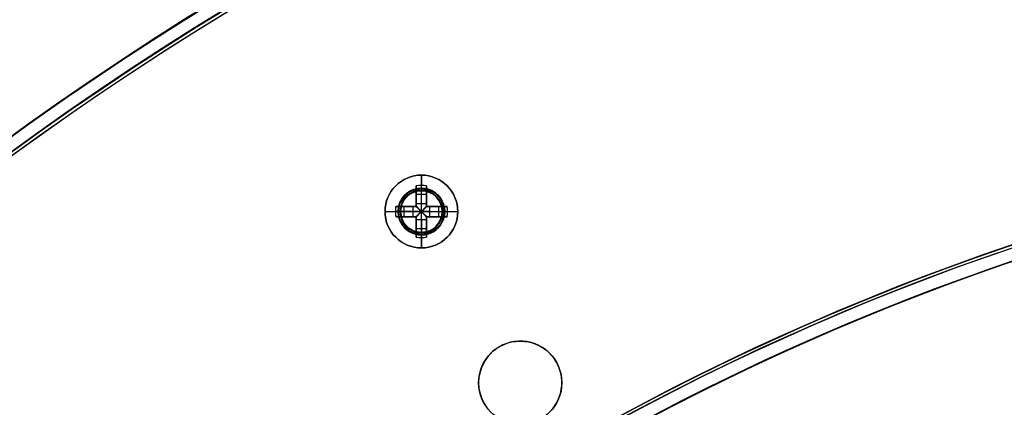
# Model space of a CAD drawing. Header units: millimetres. Extents: x -83 to 676, y -83 to 676.
# Tile 132 of 256: x 123 to 218, y 511 to 548. Entities that reach past the tile are written whole.
import ezdxf

# ---------------------------------------------------------------- set-up
doc = ezdxf.new("R2010")
doc.units = ezdxf.units.MM
doc.header["$MEASUREMENT"] = 0
doc.layers.add('IGES level 0', color=7, linetype='Continuous', true_color=0xff7878)

msp = doc.modelspace()

# ---------------------------------------------------------------- linework, layer by layer
at = {"layer": 'IGES level 0', "color": 1, "true_color": 0xff0808}
for p, q in [((162, 531.661, 47), (162, 532.961, 47)), ((162, 530.247, 47.463), (162, 531.961, 49.155)), ((161.5, 530.247, 47.463), (161.5, 531.935, 49.13)), ((161.5, 531.935, 49.13), (161.5, 530.247, 47.463)), ((161.5, 529.961, 48.699), (161.5, 531.499, 48.699)), ((161.5, 531.117, 48.322), (162.5, 531.117, 48.322)), ((162, 531.461, 46.8), (162, 531.461, 39)), ((162, 527.461, 39), (162, 531.461, 39)), ((162, 531.461, 39), (162, 531.461, 46.8)), ((162.5, 531.935, 49.13), (162.5, 530.247, 47.463)), ((162.5, 530.247, 47.463), (162.5, 531.935, 49.13)), ((162.5, 531.499, 48.699), (162.5, 529.961, 48.699)), ((161.5, 530.948, 48.155), (161.5, 530.948, 49.83)), ((161.5, 530.247, 47.463), (162.5, 530.247, 47.463)), ((161.5, 530.247, 47.463), (162.5, 530.247, 47.463)), ((162.5, 530.948, 48.155), (162.5, 530.948, 49.83)), ((158.5, 529.461, 47), (159.8, 529.461, 47)), ((161.214, 529.461, 47.463), (159.5, 529.461, 49.155)), ((159.525, 529.961, 49.13), (161.214, 529.961, 47.463)), ((161.214, 529.961, 47.463), (159.525, 529.961, 49.13)), ((159.962, 529.961, 48.699), (161.5, 529.961, 48.699)), ((160, 529.461, 46.8), (160, 529.461, 39)), ((160, 529.461, 39), (164, 529.461, 39)), ((160.344, 528.961, 48.322), (160.344, 529.961, 48.322)), ((160.513, 529.961, 48.155), (160.513, 529.961, 49.83)), ((161.214, 528.961, 47.463), (161.214, 529.961, 47.463)), ((161.214, 528.961, 47.463), (161.214, 529.961, 47.463)), ((161.5, 529.961, 50.128), (161.5, 529.961, 47.27)), ((161.5, 529.961, 47.27), (161.5, 529.961, 50.128)), ((162.098, 529.558, 47.18), (161.902, 529.558, 47.18)), ((161.902, 529.558, 47.18), (161.902, 529.363, 47.18)), ((161.902, 529.558, 47.18), (161.902, 529.363, 47.18)), ((162.098, 529.558, 47.18), (161.902, 529.558, 47.18)), ((161.902, 529.461, 47.18), (162.098, 529.461, 47.18)), ((161.902, 529.363, 47.18), (162.098, 529.363, 47.18)), ((161.902, 529.363, 47.18), (162.098, 529.363, 47.18)), ((162, 529.558, 47.18), (162, 529.363, 47.18)), ((162.098, 529.363, 47.18), (162.098, 529.558, 47.18)), ((162.098, 529.363, 47.18), (162.098, 529.558, 47.18)), ((162.5, 529.961, 50.128), (162.5, 529.961, 47.27)), ((162.5, 529.961, 48.699), (164.038, 529.961, 48.699)), ((162.5, 529.961, 47.27), (162.5, 529.961, 50.128)), ((162.786, 529.961, 47.463), (164.475, 529.961, 49.13)), ((162.786, 529.961, 47.463), (162.786, 528.961, 47.463)), ((164.475, 529.961, 49.13), (162.786, 529.961, 47.463)), ((162.786, 529.961, 47.463), (162.786, 528.961, 47.463)), ((162.786, 529.461, 47.463), (164.5, 529.461, 49.155)), ((163.487, 529.961, 48.155), (163.487, 529.961, 49.83)), ((163.656, 529.961, 48.322), (163.656, 528.961, 48.322)), ((164, 529.461, 46.8), (164, 529.461, 39)), ((164.2, 529.461, 47), (165.5, 529.461, 47)), ((161.214, 528.961, 47.463), (159.525, 528.961, 49.13)), ((159.525, 528.961, 49.13), (161.214, 528.961, 47.463)), ((161.5, 528.961, 48.699), (159.962, 528.961, 48.699)), ((160.513, 528.961, 48.155), (160.513, 528.961, 49.83)), ((161.5, 528.961, 50.128), (161.5, 528.961, 47.27)), ((161.5, 528.961, 47.27), (161.5, 528.961, 50.128)), ((161.5, 527.423, 48.699), (161.5, 528.961, 48.699)), ((161.5, 526.986, 49.13), (161.5, 528.675, 47.463)), ((162.5, 528.675, 47.463), (161.5, 528.675, 47.463)), ((161.5, 528.675, 47.463), (161.5, 526.986, 49.13)), ((162.5, 528.675, 47.463), (161.5, 528.675, 47.463)), ((162, 528.675, 47.463), (162, 526.961, 49.155)), ((162.5, 528.961, 50.128), (162.5, 528.961, 47.27)), ((162.5, 528.961, 48.699), (162.5, 527.423, 48.699)), ((162.5, 528.961, 47.27), (162.5, 528.961, 50.128)), ((164.038, 528.961, 48.699), (162.5, 528.961, 48.699)), ((162.5, 528.675, 47.463), (162.5, 526.986, 49.13)), ((162.5, 526.986, 49.13), (162.5, 528.675, 47.463)), ((164.475, 528.961, 49.13), (162.786, 528.961, 47.463)), ((162.786, 528.961, 47.463), (164.475, 528.961, 49.13)), ((163.487, 528.961, 48.155), (163.487, 528.961, 49.83)), ((161.5, 527.974, 48.155), (161.5, 527.974, 49.83)), ((162.5, 527.805, 48.322), (161.5, 527.805, 48.322)), ((162, 527.461, 39), (162, 527.461, 46.8)), ((162, 527.461, 46.8), (162, 527.461, 39)), ((162, 525.961, 47), (162, 527.261, 47)), ((162.5, 527.974, 48.155), (162.5, 527.974, 49.83))]:
    msp.add_line(p, q, dxfattribs=at)
at = {"layer": 'IGES level 0', "color": 124, "true_color": 0x1aa180}
for p, q in [((162.582, 531.634, 45.8), (162.582, 531.634, 47)), ((159.827, 530.043, 45.8), (159.827, 530.043, 47)), ((159.827, 530.043, 47), (159.827, 530.043, 45.8)), ((164.173, 528.878, 47), (164.173, 528.878, 45.8)), ((164.173, 528.878, 45.8), (164.173, 528.878, 47)), ((161.418, 527.288, 45.8), (161.418, 527.288, 47))]:
    msp.add_line(p, q, dxfattribs=at)
at = {"layer": 'IGES level 0', "color": 254, "true_color": 0xcad1ee}
for p, q in [((172.535, 516.87), (172.535, 516.87, -1.2)), ((167.636, 514.042, -1.2), (167.636, 514.042)), ((167.636, 514.042), (167.636, 514.042, -1.2)), ((175.364, 511.971), (175.364, 511.971, -1.2)), ((175.364, 511.971, -1.2), (175.364, 511.971))]:
    msp.add_line(p, q, dxfattribs=at)
at = {"layer": 'IGES level 0', "color": 153, "true_color": 0x5393cf}
for centre, radius in [((296.5, 296.5), 296.5), ((296.5, 296.5, -1.2), 296.5), ((296.5, 296.5), 241), ((296.5, 296.5, -1.2), 241), ((171.5, 513.006), 4), ((171.5, 513.006, -1.2), 4)]:
    msp.add_circle(centre, radius, dxfattribs=at)
at = {"layer": 'IGES level 0'}
for centre, radius in [((296.5, 296.5, 47), 296.5), ((296.5, 296.5), 296.5), ((296.5, 296.5, 47), 295.3), ((296.5, 296.5), 295.3)]:
    msp.add_circle(centre, radius, dxfattribs=at)
at = {"layer": 'IGES level 0', "color": 124, "true_color": 0x1aa180}
for centre, radius in [((296.5, 296.5, 47), 295), ((296.5, 296.5, 45.8), 295), ((296.5, 296.5, 47), 242.5), ((296.5, 296.5, 45.8), 242.5), ((162, 529.461, 47), 2.25), ((162, 529.461, 45.8), 2.25)]:
    msp.add_circle(centre, radius, dxfattribs=at)
at = {"layer": 'IGES level 0', "color": 31, "true_color": 0xffba87}
for centre, radius in [((296.5, 296.5), 242.2), ((296.5, 296.5, 47), 242.2), ((296.5, 296.5), 241), ((296.5, 296.5, 47), 241)]:
    msp.add_circle(centre, radius, dxfattribs=at)
at = {"layer": 'IGES level 0', "color": 1, "true_color": 0xff0808}
for centre, radius in [((162, 529.461, 47), 3.5), ((162, 529.461, 47), 2.2), ((162, 529.461, 39), 2)]:
    msp.add_circle(centre, radius, dxfattribs=at)
at = {"layer": 'IGES level 0'}
for centre, radius in [((296.5, 296.5), 296.5), ((296.5, 296.5, 47), 296.5), ((296.5, 296.5, 23.5), 296.5), ((296.5, 296.5, 47), 295.3), ((296.5, 296.5), 295.3), ((296.5, 296.5, 23.5), 295.3)]:
    msp.add_arc(centre, radius, 45, 225, dxfattribs=at)
at = {"layer": 'IGES level 0', "color": 153, "true_color": 0x5393cf}
for centre, radius in [((296.5, 296.5, -1.2), 296.5), ((296.5, 296.5), 296.5), ((296.5, 296.5, -0.6), 296.5), ((296.5, 296.5, -1.2), 241), ((296.5, 296.5), 241), ((296.5, 296.5, -0.6), 241)]:
    msp.add_arc(centre, radius, 345, 165, dxfattribs=at)
at = {"layer": 'IGES level 0', "color": 124, "true_color": 0x1aa180}
for centre, radius, start, end in [((296.5, 296.5, 45.8), 295, 345, 165), ((296.5, 296.5, 47), 295, 345, 165), ((296.5, 296.5, 46.4), 295, 345, 165), ((296.5, 296.5, 45.8), 242.5, 345, 165), ((296.5, 296.5, 47), 242.5, 345, 165), ((296.5, 296.5, 46.4), 242.5, 345, 165), ((162, 529.461, 45.8), 2.25, 345, 165), ((162, 529.461, 47), 2.25, 345, 165), ((162, 529.461, 46.4), 2.25, 345, 165), ((162, 529.461, 45.8), 2.25, 165, 345), ((162, 529.461, 47), 2.25, 165, 345), ((162, 529.461, 46.4), 2.25, 165, 345)]:
    msp.add_arc(centre, radius, start, end, dxfattribs=at)
at = {"layer": 'IGES level 0', "color": 31, "true_color": 0xffba87}
for centre, radius in [((296.5, 296.5), 242.2), ((296.5, 296.5, 47), 242.2), ((296.5, 296.5, 23.5), 242.2), ((296.5, 296.5, 47), 241), ((296.5, 296.5), 241), ((296.5, 296.5, 23.5), 241)]:
    msp.add_arc(centre, radius, 315, 135, dxfattribs=at)
at = {"layer": 'IGES level 0', "color": 1, "true_color": 0xff0808}
for centre, radius, start, end in [((162, 529.461, 47), 3.5, 0, 180), ((162, 529.461, 47), 2.2, 90, 270), ((162, 529.461, 46.941), 2.059, 90, 270), ((162, 529.461, 39), 2, 90, 270), ((162, 529.461, 46.8), 2, 90, 270), ((162, 529.461, 42.9), 2, 90, 270), ((162, 529.461, 46.8), 2, 90, 270), ((162, 529.461, 47), 2.2, 270, 90), ((162, 529.461, 46.941), 2.059, 270, 90), ((162, 529.461, 46.8), 2, 270, 90), ((162, 529.461, 39), 2, 270, 90), ((162, 529.461, 46.8), 2, 270, 90), ((162, 529.461, 42.9), 2, 270, 90), ((162, 529.461, 47), 3.5, 180, 0)]:
    msp.add_arc(centre, radius, start, end, dxfattribs=at)
at = {"layer": 'IGES level 0', "color": 1, "true_color": 0xff0808, "extrusion": (1, 0, 0)}
for centre, radius, start, end in [((529.461, 46.686, 162), 3.514, 5.12754, 44.64884), ((529.461, 46.686, 161.5), 3.478, 44.64884, 81.73521), ((529.461, 46.686, 161.5), 3.478, 44.64884, 81.73521), ((531.661, 46.8, 162), 0.2, 90, 180), ((529.558, 48.16, 161.5), 0.98, 296.55957, 314.64884), ((529.558, 48.16, 161.5), 0.98, 296.55957, 314.64884), ((529.558, 48.16, 162), 0.98, 270, 314.64884), ((529.363, 48.16, 162), 0.98, 225.35116, 270), ((529.461, 46.686, 161.5), 3.478, 98.26479, 135.35116), ((529.363, 48.16, 161.5), 0.98, 225.35116, 243.44043), ((529.363, 48.16, 161.5), 0.98, 225.35116, 243.44043), ((529.461, 46.686, 162.5), 3.478, 98.26479, 135.35116), ((529.461, 46.686, 162.5), 3.478, 98.26479, 135.35116), ((529.461, 46.686, 162), 3.514, 135.35116, 174.87246)]:
    msp.add_arc(centre, radius, start, end, dxfattribs=at)
at = {"layer": 'IGES level 0', "color": 1, "true_color": 0xff0808, "extrusion": (-4.8968e-14, -0.70276, 0.711427)}
msp.add_arc((162, 409.482, -338.87), 3.514, 81.81988, 98.18012, dxfattribs=at)
at = {"layer": 'IGES level 0', "color": 1, "true_color": 0xff0808, "extrusion": (-2.74971e-14, -0.70276, 0.711427)}
msp.add_arc((162, 409.482, -338.87), 3.514, 81.81988, 98.18012, dxfattribs=at)
at = {"layer": 'IGES level 0', "color": 1, "true_color": 0xff0808, "extrusion": (1, -3.4308e-13, 3.4308e-13)}
msp.add_arc((531.661, 46.8, 162), 0.2, 90, 180, dxfattribs=at)
at = {"layer": 'IGES level 0', "color": 1, "true_color": 0xff0808, "extrusion": (1, -1.41968e-13, -2.80952e-13)}
msp.add_arc((529.461, 46.686, 162.5), 3.478, 44.64884, 81.73521, dxfattribs=at)
at = {"layer": 'IGES level 0', "color": 1, "true_color": 0xff0808, "extrusion": (1, 4.69582e-14, 6.4444e-14)}
msp.add_arc((529.461, 46.686, 162.5), 3.478, 44.64884, 81.73521, dxfattribs=at)
at = {"layer": 'IGES level 0', "color": 1, "true_color": 0xff0808, "extrusion": (1, -1.35793e-12, 1.89645e-12)}
msp.add_arc((529.558, 48.16, 162.5), 0.98, 296.55957, 314.64884, dxfattribs=at)
at = {"layer": 'IGES level 0', "color": 1, "true_color": 0xff0808, "extrusion": (1, 1.35793e-12, -1.89645e-12)}
msp.add_arc((529.558, 48.16, 162.5), 0.98, 296.55957, 314.64884, dxfattribs=at)
at = {"layer": 'IGES level 0', "color": 1, "true_color": 0xff0808, "extrusion": (0, 1, 0)}
for centre, radius, start, end in [((-162, 46.686, 529.461), 3.514, 5.12754, 44.64884), ((-162, 46.686, 529.961), 3.478, 44.64884, 81.73521), ((-161.902, 48.16, 529.461), 0.98, 270, 314.64884), ((-162.098, 48.16, 529.461), 0.98, 225.35116, 270), ((-162, 46.686, 529.961), 3.478, 98.26479, 135.35116), ((-162, 46.686, 529.961), 3.478, 98.26479, 135.35116), ((-162.098, 48.16, 529.961), 0.98, 225.35116, 243.44043), ((-162, 46.686, 529.461), 3.514, 135.35116, 174.87246), ((-162, 46.686, 529.461), 3.514, 135.35116, 174.87246), ((-162, 46.686, 528.961), 3.478, 44.64884, 81.73521), ((-162, 46.686, 528.961), 3.478, 44.64884, 81.73521), ((-161.902, 48.16, 528.961), 0.98, 296.55957, 314.64884), ((-161.902, 48.16, 528.961), 0.98, 296.55957, 314.64884), ((-162, 46.686, 528.961), 3.478, 98.26479, 135.35116), ((-162.098, 48.16, 528.961), 0.98, 225.35116, 243.44043), ((-162.098, 48.16, 528.961), 0.98, 225.35116, 243.44043)]:
    msp.add_arc(centre, radius, start, end, dxfattribs=at)
at = {"layer": 'IGES level 0', "color": 1, "true_color": 0xff0808, "extrusion": (-4.98371e-13, 1, 2.31211e-13)}
msp.add_arc((-162, 46.686, 529.461), 3.514, 5.12754, 44.64884, dxfattribs=at)
at = {"layer": 'IGES level 0', "color": 1, "true_color": 0xff0808, "extrusion": (0.70276, -1.65442e-14, 0.711427)}
msp.add_arc((529.461, -82.442, 147.061), 3.514, 81.81988, 98.18012, dxfattribs=at)
at = {"layer": 'IGES level 0', "color": 1, "true_color": 0xff0808, "extrusion": (0.70276, 6.85891e-14, 0.711427)}
msp.add_arc((529.461, -82.442, 147.061), 3.514, 81.81988, 90, dxfattribs=at)
at = {"layer": 'IGES level 0', "color": 1, "true_color": 0xff0808, "extrusion": (0.70276, 2.2427e-14, 0.711427)}
msp.add_arc((529.461, -82.442, 147.061), 3.514, 90, 98.18012, dxfattribs=at)
at = {"layer": 'IGES level 0', "color": 1, "true_color": 0xff0808, "extrusion": (1.87833e-13, 1, -2.57776e-13)}
msp.add_arc((-162, 46.686, 529.961), 3.478, 44.64884, 81.73521, dxfattribs=at)
at = {"layer": 'IGES level 0', "color": 1, "true_color": 0xff0808, "extrusion": (2.1883e-10, 1, 2.87834e-11)}
msp.add_arc((-159.8, 46.8, 529.461), 0.2, 90, 180, dxfattribs=at)
at = {"layer": 'IGES level 0', "color": 1, "true_color": 0xff0808, "extrusion": (5.43174e-12, 1, 7.5858e-12)}
msp.add_arc((-161.902, 48.16, 529.961), 0.98, 296.55957, 314.64884, dxfattribs=at)
at = {"layer": 'IGES level 0', "color": 1, "true_color": 0xff0808, "extrusion": (-1.08635e-11, 1, -1.51716e-11)}
msp.add_arc((-161.902, 48.16, 529.961), 0.98, 296.55957, 314.64884, dxfattribs=at)
at = {"layer": 'IGES level 0', "color": 1, "true_color": 0xff0808, "extrusion": (0.689371, -0.689371, -0.222565)}
msp.add_arc((488.937, -11.831, -264.361), 0.08, 257.44027, 282.54752, dxfattribs=at)
at = {"layer": 'IGES level 0', "color": 1, "true_color": 0xff0808, "extrusion": (0.702705, -0.702705, -0.111406)}
msp.add_arc((488.937, 17.992, -263.818), 0.08, 263.7148, 276.35685, dxfattribs=at)
at = {"layer": 'IGES level 0', "color": 1, "true_color": 0xff0808, "extrusion": (0.702705, 0.702705, -0.111406)}
msp.add_arc((259.834, 101.409, 480.292), 0.08, 263.7148, 276.35685, dxfattribs=at)
at = {"layer": 'IGES level 0', "color": 1, "true_color": 0xff0808, "extrusion": (0.702705, 0.702705, 0.111406)}
msp.add_arc((259.834, -7.531, 491.494), 0.08, 263.64315, 276.2852, dxfattribs=at)
at = {"layer": 'IGES level 0', "color": 1, "true_color": 0xff0808, "extrusion": (0.702705, -0.702705, 0.111406)}
msp.add_arc((488.937, 75.886, -252.615), 0.08, 263.64315, 276.2852, dxfattribs=at)
at = {"layer": 'IGES level 0', "color": 1, "true_color": 0xff0808, "extrusion": (0.689371, 0.689371, 0.222565)}
msp.add_arc((259.834, -62.821, 487.717), 0.08, 257.45248, 282.55973, dxfattribs=at)
at = {"layer": 'IGES level 0', "color": 1, "true_color": 0xff0808, "extrusion": (5.43174e-12, 1, -7.5858e-12)}
msp.add_arc((-162.098, 48.16, 529.961), 0.98, 225.35116, 243.44043, dxfattribs=at)
at = {"layer": 'IGES level 0', "color": 1, "true_color": 0xff0808, "extrusion": (2.18833e-10, 1, -2.87831e-11)}
msp.add_arc((-164.2, 46.8, 529.461), 0.2, 360, 90, dxfattribs=at)
at = {"layer": 'IGES level 0', "color": 1, "true_color": 0xff0808, "extrusion": (-0.70276, 1.65451e-14, 0.711427)}
msp.add_arc((-529.461, 148.06, -80.633), 3.514, 81.81988, 98.18012, dxfattribs=at)
at = {"layer": 'IGES level 0', "color": 1, "true_color": 0xff0808, "extrusion": (-0.70276, -2.1828e-13, 0.711427)}
msp.add_arc((-529.461, 148.06, -80.633), 3.514, 90, 98.18012, dxfattribs=at)
at = {"layer": 'IGES level 0', "color": 1, "true_color": 0xff0808, "extrusion": (-0.70276, -1.87482e-13, 0.711427)}
msp.add_arc((-529.461, 148.06, -80.633), 3.514, 81.81988, 90, dxfattribs=at)
at = {"layer": 'IGES level 0', "color": 1, "true_color": 0xff0808, "extrusion": (1, 4.69582e-14, -6.4444e-14)}
msp.add_arc((529.461, 46.686, 161.5), 3.478, 98.26479, 135.35116, dxfattribs=at)
at = {"layer": 'IGES level 0', "color": 1, "true_color": 0xff0808, "extrusion": (0.689371, 0.689371, -0.222565)}
msp.add_arc((259.834, 154.819, 465.629), 0.08, 257.44027, 282.54752, dxfattribs=at)
at = {"layer": 'IGES level 0', "color": 1, "true_color": 0xff0808, "extrusion": (0.689371, -0.689371, 0.222565)}
msp.add_arc((488.937, 103.829, -242.273), 0.08, 257.45248, 282.55973, dxfattribs=at)
at = {"layer": 'IGES level 0', "color": 1, "true_color": 0xff0808, "extrusion": (2.83936e-13, 1, 5.61904e-13)}
msp.add_arc((-162, 46.686, 528.961), 3.478, 98.26479, 135.35116, dxfattribs=at)
at = {"layer": 'IGES level 0', "color": 1, "true_color": 0xff0808, "extrusion": (1, 1.35793e-12, 1.89645e-12)}
msp.add_arc((529.363, 48.16, 162.5), 0.98, 225.35116, 243.44043, dxfattribs=at)
msp.add_arc((529.363, 48.16, 162.5), 0.98, 225.35116, 243.44043, dxfattribs=at)
at = {"layer": 'IGES level 0', "color": 1, "true_color": 0xff0808, "extrusion": (1, -3.4308e-13, -3.4308e-13)}
msp.add_arc((527.261, 46.8, 162), 0.2, 360, 90, dxfattribs=at)
msp.add_arc((527.261, 46.8, 162), 0.2, 360, 90, dxfattribs=at)
at = {"layer": 'IGES level 0', "color": 1, "true_color": 0xff0808, "extrusion": (2.74971e-14, 0.70276, 0.711427)}
msp.add_arc((-162, -343.864, 405.297), 3.514, 81.81988, 98.18012, dxfattribs=at)
at = {"layer": 'IGES level 0', "color": 1, "true_color": 0xff0808, "extrusion": (4.8968e-14, 0.70276, 0.711427)}
msp.add_arc((-162, -343.864, 405.297), 3.514, 81.81988, 98.18012, dxfattribs=at)
at = {"layer": 'IGES level 0', "color": 254, "true_color": 0xcad1ee}
for centre, start, end in [((171.5, 513.006), 345, 165), ((171.5, 513.006, -1.2), 345, 165), ((171.5, 513.006, -0.6), 345, 165), ((171.5, 513.006), 165, 345), ((171.5, 513.006, -1.2), 165, 345), ((171.5, 513.006, -0.6), 165, 345)]:
    msp.add_arc(centre, 4, start, end, dxfattribs=at)
at = {"layer": 'IGES level 0', "color": 6, "true_color": 0xff00ff, "extrusion": (-0.616527, 0.787333, -6.79314e-15)}
msp.add_arc((-416.245, -43.5, 259.644), 90, 180, 0, dxfattribs=at)
at = {"layer": 'IGES level 0', "color": 6, "true_color": 0xff00ff, "extrusion": (-0.616527, 0.787333, 7.07385e-15)}
msp.add_arc((-416.245, 31.5, 259.644), 90, 0, 180, dxfattribs=at)
at = {"layer": 'IGES level 0', "color": 6, "true_color": 0xff00ff, "extrusion": (-0.616527, 0.787333, 2.24567e-16)}
msp.add_arc((-416.245, 31.5, 259.644), 90, 0, 180, dxfattribs=at)
at = {"layer": 'IGES level 0', "color": 6, "true_color": 0xff00ff, "extrusion": (-0.616527, 0.787333, -2.24567e-16)}
msp.add_arc((-416.245, -43.5, 259.644), 90, 180, 360, dxfattribs=at)
at = {"layer": 'IGES level 0', "color": 6, "true_color": 0xff00ff, "extrusion": (-0.616527, 0.787333, 0)}
for centre, start, end in [((-416.245, -43.5, 259.344), 180, 0), ((-416.245, 31.5, 259.344), 0, 180)]:
    msp.add_arc(centre, 90, start, end, dxfattribs=at)
at = {"layer": 'IGES level 0', "color": 6, "true_color": 0xff00ff, "extrusion": (-0.616527, 0.787333, 1.17897e-15)}
msp.add_arc((-416.245, 31.5, 259.044), 90, 360, 180, dxfattribs=at)
msp.add_arc((-416.245, 31.5, 259.044), 90, 360, 180, dxfattribs=at)
at = {"layer": 'IGES level 0', "color": 6, "true_color": 0xff00ff, "extrusion": (-0.616527, 0.787333, -1.17897e-15)}
msp.add_arc((-416.245, -43.5, 259.044), 90, 180, 0, dxfattribs=at)
msp.add_arc((-416.245, -43.5, 259.044), 90, 180, 0, dxfattribs=at)
at = {"layer": 'IGES level 0', "color": 1, "true_color": 0xff0808}
for points in [[(161.464, 529.961, 47.283), (161.476, 529.961, 47.277), (161.488, 529.961, 47.273), (161.5, 529.961, 47.27)], [(161.5, 529.961, 47.27), (161.5, 529.973, 47.273), (161.5, 529.985, 47.277), (161.5, 529.997, 47.283)], [(162.5, 529.997, 47.283), (162.5, 529.985, 47.277), (162.5, 529.973, 47.273), (162.5, 529.961, 47.27)], [(162.5, 529.961, 47.27), (162.512, 529.961, 47.273), (162.524, 529.961, 47.277), (162.536, 529.961, 47.283)], [(161.5, 528.961, 47.27), (161.488, 528.961, 47.273), (161.476, 528.961, 47.277), (161.464, 528.961, 47.283)], [(161.5, 528.925, 47.283), (161.5, 528.937, 47.277), (161.5, 528.949, 47.273), (161.5, 528.961, 47.27)], [(162.5, 528.961, 47.27), (162.5, 528.949, 47.273), (162.5, 528.937, 47.277), (162.5, 528.925, 47.283)], [(162.536, 528.961, 47.283), (162.524, 528.961, 47.277), (162.512, 528.961, 47.273), (162.5, 528.961, 47.27)]]:
    msp.add_open_spline(points, degree=3, dxfattribs=at)
for points, knots in [([(161.5, 529.961, 47.27), (161.493, 529.961, 47.272), (161.486, 529.961, 47.274), (161.474, 529.961, 47.279), (161.469, 529.961, 47.281), (161.464, 529.961, 47.283)], [0, 0, 0, 0, 0.00002195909, 0.00002195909, 0.0000380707, 0.0000380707, 0.0000380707, 0.0000380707]), ([(161.464, 529.961, 47.283), (161.509, 529.92, 47.261), (161.555, 529.878, 47.242), (161.65, 529.79, 47.212), (161.699, 529.745, 47.2), (161.8, 529.653, 47.184), (161.851, 529.606, 47.18), (161.902, 529.558, 47.18)], [0, 0, 0, 0, 0.320257, 0.320257, 0.655825, 0.655825, 1, 1, 1, 1]), ([(161.464, 529.961, 47.283), (161.48, 529.946, 47.275), (161.497, 529.931, 47.268), (161.531, 529.9, 47.253), (161.548, 529.884, 47.246), (161.583, 529.852, 47.233), (161.601, 529.835, 47.227), (161.635, 529.804, 47.217), (161.651, 529.789, 47.212), (161.685, 529.759, 47.204), (161.702, 529.742, 47.2), (161.739, 529.709, 47.193), (161.757, 529.692, 47.191), (161.795, 529.657, 47.186), (161.816, 529.638, 47.183), (161.856, 529.601, 47.181), (161.876, 529.583, 47.18), (161.899, 529.562, 47.18), (161.9, 529.56, 47.18), (161.902, 529.558, 47.18)], [0, 0, 0, 0, 0.129053, 0.129053, 0.256755, 0.256755, 0.38469, 0.38469, 0.5, 0.5, 0.626455, 0.626455, 0.749753, 0.749753, 0.874877, 0.874877, 0.989347, 0.989347, 1, 1, 1, 1]), ([(161.902, 529.363, 47.18), (161.882, 529.345, 47.18), (161.863, 529.327, 47.18), (161.825, 529.292, 47.183), (161.807, 529.275, 47.184), (161.771, 529.243, 47.189), (161.754, 529.227, 47.191), (161.72, 529.196, 47.197), (161.703, 529.18, 47.2), (161.679, 529.158, 47.206), (161.671, 529.151, 47.208), (161.647, 529.128, 47.214), (161.63, 529.113, 47.218), (161.597, 529.082, 47.229), (161.58, 529.067, 47.234), (161.548, 529.038, 47.246), (161.532, 529.023, 47.253), (161.5, 528.994, 47.266), (161.484, 528.979, 47.273), (161.468, 528.964, 47.282), (161.466, 528.962, 47.282), (161.464, 528.961, 47.283)], [0, 0, 0, 0, 0.101614, 0.101614, 0.209673, 0.209673, 0.321553, 0.321553, 0.439036, 0.439036, 0.5, 0.5, 0.625, 0.625, 0.744934, 0.744934, 0.864797, 0.864797, 0.986554, 0.986554, 1, 1, 1, 1]), ([(161.498, 529.961, 47.271), (161.534, 529.922, 47.253), (161.594, 529.856, 47.228), (161.655, 529.79, 47.211), (161.679, 529.764, 47.206)], [0.0440598, 0.0440598, 0.0440598, 0.0440598, 0.3202573, 0.497, 0.497, 0.497, 0.497]), ([(161.902, 529.558, 47.18), (161.884, 529.579, 47.18), (161.866, 529.598, 47.18), (161.832, 529.636, 47.183), (161.815, 529.654, 47.184), (161.782, 529.69, 47.189), (161.766, 529.707, 47.191), (161.735, 529.741, 47.197), (161.72, 529.758, 47.2), (161.697, 529.782, 47.206), (161.69, 529.79, 47.208), (161.667, 529.814, 47.214), (161.652, 529.831, 47.218), (161.622, 529.864, 47.229), (161.607, 529.881, 47.234), (161.577, 529.913, 47.246), (161.562, 529.929, 47.253), (161.533, 529.961, 47.266), (161.518, 529.977, 47.273), (161.503, 529.993, 47.282), (161.502, 529.995, 47.282), (161.5, 529.997, 47.283)], [0, 0, 0, 0, 0.101614, 0.101614, 0.209673, 0.209673, 0.321553, 0.321553, 0.439036, 0.439036, 0.5, 0.5, 0.625, 0.625, 0.744934, 0.744934, 0.864797, 0.864797, 0.986554, 0.986554, 1, 1, 1, 1]), ([(161.5, 529.997, 47.283), (161.5, 529.99, 47.28), (161.5, 529.983, 47.277), (161.5, 529.971, 47.273), (161.5, 529.966, 47.271), (161.5, 529.961, 47.27)], [0, 0, 0, 0, 0.00002297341, 0.00002297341, 0.0000380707, 0.0000380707, 0.0000380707, 0.0000380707]), ([(161.5, 528.925, 47.283), (161.515, 528.941, 47.275), (161.53, 528.958, 47.268), (161.561, 528.992, 47.253), (161.577, 529.009, 47.246), (161.609, 529.044, 47.233), (161.626, 529.062, 47.227), (161.657, 529.096, 47.217), (161.672, 529.112, 47.212), (161.702, 529.145, 47.204), (161.719, 529.163, 47.2), (161.752, 529.199, 47.193), (161.769, 529.218, 47.191), (161.804, 529.256, 47.186), (161.823, 529.276, 47.183), (161.859, 529.317, 47.181), (161.878, 529.337, 47.18), (161.899, 529.359, 47.18), (161.901, 529.361, 47.18), (161.902, 529.363, 47.18)], [0, 0, 0, 0, 0.1290525, 0.1290525, 0.2567545, 0.2567545, 0.3846897, 0.3846897, 0.5, 0.5, 0.6264552, 0.6264552, 0.7497533, 0.7497533, 0.8748767, 0.8748767, 0.9893473, 0.9893473, 1, 1, 1, 1]), ([(161.5, 528.925, 47.283), (161.541, 528.97, 47.261), (161.583, 529.016, 47.242), (161.671, 529.111, 47.212), (161.716, 529.16, 47.2), (161.808, 529.261, 47.184), (161.855, 529.312, 47.18), (161.902, 529.363, 47.18)], [0, 0, 0, 0, 0.320257, 0.320257, 0.655825, 0.655825, 1, 1, 1, 1]), ([(161.5, 528.959, 47.271), (161.539, 528.995, 47.253), (161.605, 529.055, 47.228), (161.671, 529.116, 47.211), (161.697, 529.14, 47.206)], [0.0440597, 0.0440597, 0.0440597, 0.0440597, 0.3202573, 0.497, 0.497, 0.497, 0.497]), ([(162.5, 529.997, 47.283), (162.485, 529.981, 47.275), (162.47, 529.964, 47.268), (162.439, 529.93, 47.253), (162.423, 529.913, 47.246), (162.391, 529.878, 47.233), (162.374, 529.86, 47.227), (162.343, 529.826, 47.217), (162.328, 529.81, 47.212), (162.298, 529.776, 47.204), (162.281, 529.758, 47.2), (162.248, 529.722, 47.193), (162.231, 529.704, 47.191), (162.196, 529.665, 47.186), (162.177, 529.645, 47.183), (162.141, 529.605, 47.181), (162.122, 529.585, 47.18), (162.101, 529.562, 47.18), (162.099, 529.56, 47.18), (162.098, 529.558, 47.18)], [0, 0, 0, 0, 0.1290525, 0.1290525, 0.2567545, 0.2567545, 0.3846897, 0.3846897, 0.5, 0.5, 0.6264552, 0.6264552, 0.7497533, 0.7497533, 0.8748767, 0.8748767, 0.9893473, 0.9893473, 1, 1, 1, 1]), ([(162.5, 529.997, 47.283), (162.459, 529.952, 47.261), (162.417, 529.906, 47.242), (162.329, 529.811, 47.212), (162.284, 529.761, 47.2), (162.192, 529.661, 47.184), (162.145, 529.61, 47.18), (162.098, 529.558, 47.18)], [0, 0, 0, 0, 0.320257, 0.320257, 0.655825, 0.655825, 1, 1, 1, 1]), ([(162.098, 529.558, 47.18), (162.118, 529.577, 47.18), (162.137, 529.595, 47.18), (162.175, 529.629, 47.183), (162.193, 529.646, 47.184), (162.229, 529.679, 47.189), (162.246, 529.695, 47.191), (162.28, 529.726, 47.197), (162.297, 529.741, 47.2), (162.321, 529.763, 47.206), (162.329, 529.771, 47.208), (162.353, 529.793, 47.214), (162.37, 529.809, 47.218), (162.403, 529.839, 47.229), (162.42, 529.854, 47.234), (162.452, 529.884, 47.246), (162.468, 529.899, 47.253), (162.5, 529.928, 47.266), (162.516, 529.942, 47.273), (162.532, 529.958, 47.282), (162.534, 529.959, 47.282), (162.536, 529.961, 47.283)], [0, 0, 0, 0, 0.101614, 0.101614, 0.209673, 0.209673, 0.321553, 0.321553, 0.439036, 0.439036, 0.5, 0.5, 0.625, 0.625, 0.744934, 0.744934, 0.864797, 0.864797, 0.986554, 0.986554, 1, 1, 1, 1]), ([(162.536, 528.961, 47.283), (162.52, 528.975, 47.275), (162.503, 528.991, 47.268), (162.469, 529.022, 47.253), (162.452, 529.038, 47.246), (162.417, 529.07, 47.233), (162.399, 529.087, 47.227), (162.365, 529.118, 47.217), (162.349, 529.132, 47.212), (162.315, 529.163, 47.204), (162.298, 529.18, 47.2), (162.261, 529.213, 47.193), (162.243, 529.23, 47.191), (162.205, 529.265, 47.186), (162.184, 529.283, 47.183), (162.144, 529.32, 47.181), (162.124, 529.339, 47.18), (162.101, 529.36, 47.18), (162.1, 529.361, 47.18), (162.098, 529.363, 47.18)], [0, 0, 0, 0, 0.1290525, 0.1290525, 0.2567545, 0.2567545, 0.3846897, 0.3846897, 0.5, 0.5, 0.6264552, 0.6264552, 0.7497533, 0.7497533, 0.8748767, 0.8748767, 0.9893473, 0.9893473, 1, 1, 1, 1]), ([(162.098, 529.363, 47.18), (162.116, 529.343, 47.18), (162.134, 529.324, 47.18), (162.168, 529.286, 47.183), (162.185, 529.268, 47.184), (162.218, 529.232, 47.189), (162.234, 529.215, 47.191), (162.265, 529.181, 47.197), (162.28, 529.164, 47.2), (162.303, 529.14, 47.206), (162.31, 529.132, 47.208), (162.333, 529.108, 47.214), (162.348, 529.091, 47.218), (162.378, 529.058, 47.229), (162.393, 529.041, 47.234), (162.423, 529.009, 47.246), (162.438, 528.992, 47.253), (162.467, 528.961, 47.266), (162.482, 528.945, 47.273), (162.497, 528.928, 47.282), (162.498, 528.927, 47.282), (162.5, 528.925, 47.283)], [0, 0, 0, 0, 0.101614, 0.101614, 0.209673, 0.209673, 0.321553, 0.321553, 0.439036, 0.439036, 0.5, 0.5, 0.625, 0.625, 0.744934, 0.744934, 0.864797, 0.864797, 0.986554, 0.986554, 1, 1, 1, 1]), ([(162.536, 528.961, 47.283), (162.491, 529.002, 47.261), (162.445, 529.044, 47.242), (162.35, 529.131, 47.212), (162.301, 529.177, 47.2), (162.2, 529.269, 47.184), (162.149, 529.316, 47.18), (162.098, 529.363, 47.18)], [0, 0, 0, 0, 0.320257, 0.320257, 0.655825, 0.655825, 1, 1, 1, 1]), ([(162.5, 529.963, 47.271), (162.461, 529.927, 47.253), (162.395, 529.867, 47.228), (162.329, 529.806, 47.211), (162.303, 529.782, 47.206)], [0.0440597, 0.0440597, 0.0440597, 0.0440597, 0.3202573, 0.497, 0.497, 0.497, 0.497]), ([(162.502, 528.961, 47.271), (162.466, 529, 47.253), (162.406, 529.065, 47.228), (162.345, 529.132, 47.211), (162.321, 529.158, 47.206)], [0.0440597, 0.0440597, 0.0440597, 0.0440597, 0.3202573, 0.497, 0.497, 0.497, 0.497]), ([(162.5, 529.961, 47.27), (162.5, 529.968, 47.272), (162.5, 529.975, 47.274), (162.5, 529.987, 47.279), (162.5, 529.992, 47.281), (162.5, 529.997, 47.283)], [0, 0, 0, 0, 0.00002195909, 0.00002195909, 0.0000380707, 0.0000380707, 0.0000380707, 0.0000380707]), ([(162.536, 529.961, 47.283), (162.529, 529.961, 47.28), (162.522, 529.961, 47.277), (162.51, 529.961, 47.273), (162.505, 529.961, 47.271), (162.5, 529.961, 47.27)], [0, 0, 0, 0, 0.00002297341, 0.00002297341, 0.0000380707, 0.0000380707, 0.0000380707, 0.0000380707]), ([(161.464, 528.961, 47.283), (161.471, 528.961, 47.28), (161.478, 528.961, 47.277), (161.49, 528.961, 47.273), (161.495, 528.961, 47.271), (161.5, 528.961, 47.27)], [0, 0, 0, 0, 0.00002297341, 0.00002297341, 0.0000380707, 0.0000380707, 0.0000380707, 0.0000380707]), ([(161.5, 528.961, 47.27), (161.5, 528.954, 47.272), (161.5, 528.947, 47.274), (161.5, 528.935, 47.279), (161.5, 528.93, 47.281), (161.5, 528.925, 47.283)], [0, 0, 0, 0, 0.00002195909, 0.00002195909, 0.0000380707, 0.0000380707, 0.0000380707, 0.0000380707]), ([(162.5, 528.925, 47.283), (162.5, 528.932, 47.28), (162.5, 528.939, 47.277), (162.5, 528.951, 47.273), (162.5, 528.956, 47.271), (162.5, 528.961, 47.27)], [0, 0, 0, 0, 0.00002297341, 0.00002297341, 0.0000380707, 0.0000380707, 0.0000380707, 0.0000380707]), ([(162.5, 528.961, 47.27), (162.507, 528.961, 47.272), (162.514, 528.961, 47.274), (162.526, 528.961, 47.279), (162.531, 528.961, 47.281), (162.536, 528.961, 47.283)], [0, 0, 0, 0, 0.00002195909, 0.00002195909, 0.0000380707, 0.0000380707, 0.0000380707, 0.0000380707])]:
    msp.add_open_spline(points, degree=3, knots=knots, dxfattribs=at)
for points, weights in [([(161.902, 529.363, 47.18), (161.671, 529.151, 47.18), (161.464, 528.961, 47.283)], [1, 0.972991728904, 1]), ([(161.902, 529.558, 47.18), (161.69, 529.79, 47.18), (161.5, 529.997, 47.283)], [1, 0.972991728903, 1]), ([(162.098, 529.558, 47.18), (162.329, 529.771, 47.18), (162.536, 529.961, 47.283)], [1, 0.972991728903, 1]), ([(162.098, 529.363, 47.18), (162.31, 529.132, 47.18), (162.5, 528.925, 47.283)], [1, 0.972991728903, 1])]:
    msp.add_rational_spline(points, weights, degree=2, dxfattribs=at)

doc.saveas('drawing.dxf')
